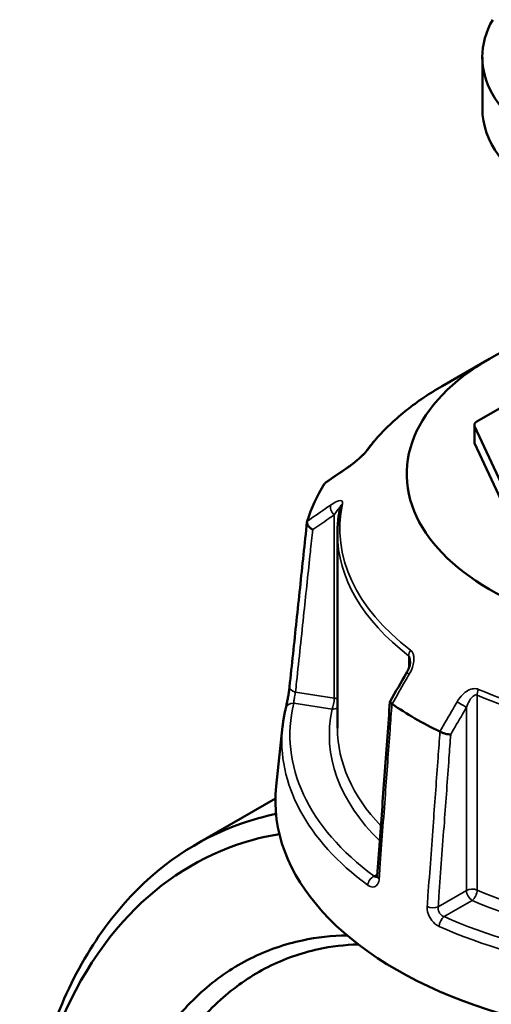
# Model space of a CAD drawing. Header units: millimetres. Extents: x 0 to 926, y 0 to 969.
# Tile 16 of 18: x 654 to 712, y 825 to 946. Entities that reach past the tile are written whole.
import ezdxf

# ---------------------------------------------------------------- set-up
doc = ezdxf.new("R2010")
doc.units = ezdxf.units.MM
doc.layers.add('Visible (ANSI)', color=7, linetype='Continuous', lineweight=50)
doc.layers.add('Visible Narrow (ANSI)', color=7, linetype='Continuous', lineweight=35)

msp = doc.modelspace()

# ---------------------------------------------------------------- linework, layer by layer
at = {"layer": 'Visible (ANSI)'}
for p, q in [((711.104, 941.433), (711.104, 935.065)), ((711.986, 904.219), (706.159, 900.855)), ((718.754, 901.297), (710.411, 896.48)), ((710.118, 893.949), (710.118, 896.072)), ((710.152, 895.922), (716.981, 881.208)), ((710.152, 893.799), (716.981, 879.085)), ((693.254, 882.699), (693.254, 858.653)), ((686.496, 858.884), (685.702, 851.493)), ((685.607, 849.982), (675.835, 844.34))]:
    msp.add_line(p, q, dxfattribs=at)
for centre, major_axis, ratio, start_param, end_param in [((736.604, 941.433), (25.5, 0), 0.5773503, 2.8224709, 6.6023071), ((736.604, 935.065), (25.5, 0), 0.5773503, 3.1415927, 6.2831853), ((736.604, 890.006), (-34.815, 0), 0.5773503, 5.2507202, 8.607898), ((711.118, 896.072), (-1, 0), 0.5773503, 5.4977871, 6.5449847), ((711.118, 893.949), (-1, 0), 0.5773503, 0, 0.2617994), ((11572.357, -9667.199), (-14588.938, 6066.184), 0.7811507, 5.8147285, 5.8149955), ((736.604, 879.392), (-47.815, 0), 0.5773503, 5.9342422, 6.1085297), ((8635.478, -3754.746), (-7950.434, -13770.558), 0.5773853, 4.7102257, 4.7104824), ((736.604, 879.392), (-47.815, 0), 0.5773503, 0.6982544, 0.8725419), ((736.604, 849.671), (51, 0), 0.5773503, 3.0796893, 6.3450887)]:
    msp.add_ellipse(centre, major_axis=major_axis, ratio=ratio, start_param=start_param, end_param=end_param, dxfattribs=at)
for points, knots in [([(706.159, 900.855), (705.369, 900.399), (704.61, 899.925), (703.153, 898.944), (702.456, 898.436), (701.13, 897.388), (700.501, 896.849), (699.313, 895.74), (698.755, 895.172), (697.714, 894.008), (697.231, 893.413), (696.787, 892.807)], [3.14159265, 3.14159265, 3.14159265, 3.14159265, 3.21871647, 3.21871647, 3.29584029, 3.29584029, 3.37296411, 3.37296411, 3.45008793, 3.45008793, 3.52721175, 3.52721175, 3.52721175, 3.52721175]), ([(696.787, 892.807), (696.769, 892.782), (696.744, 892.75), (696.675, 892.667), (696.629, 892.613), (696.509, 892.482), (696.432, 892.403), (696.243, 892.214), (696.127, 892.104), (695.851, 891.853), (695.689, 891.713), (695.367, 891.448), (695.208, 891.323), (694.921, 891.108), (694.791, 891.015), (694.668, 890.93)], [0, 0, 0, 0, 0.02448736, 0.02448736, 0.05566303, 0.05566303, 0.09536839, 0.09536839, 0.14762195, 0.14762195, 0.21670515, 0.21670515, 0.28578835, 0.28578835, 0.345416, 0.345416, 0.345416, 0.345416]), ([(693.601, 885.93), (693.555, 885.716), (693.514, 885.502), (693.44, 885.072), (693.407, 884.857), (693.352, 884.427), (693.329, 884.211), (693.292, 883.78), (693.278, 883.564), (693.259, 883.132), (693.254, 882.916), (693.254, 882.699)], [3.80317111, 3.80317111, 3.80317111, 3.80317111, 3.82793505, 3.82793505, 3.85269899, 3.85269899, 3.87746293, 3.87746293, 3.90222688, 3.90222688, 3.92699082, 3.92699082, 3.92699082, 3.92699082]), ([(690.204, 883.154), (690.202, 883.155), (690.201, 883.156), (690.085, 883.22), (689.977, 883.295), (689.787, 883.463), (689.706, 883.553), (689.579, 883.741), (689.534, 883.836), (689.49, 884.017), (689.49, 884.1), (689.512, 884.174)], [-0.15367829, -0.15367829, -0.15367829, -0.15367829, -0.15320314, -0.15320314, -0.11407627, -0.11407627, -0.07545889, -0.07545889, -0.03695858, -0.03695858, 0, 0, 0, 0]), ([(687.352, 863.773), (687.495, 865.128), (687.638, 866.483), (687.924, 869.194), (688.067, 870.55), (688.353, 873.26), (688.496, 874.616), (688.783, 877.326), (688.926, 878.682), (689.212, 881.392), (689.355, 882.748), (689.498, 884.103)], [1.2046153, 1.2046153, 1.2046153, 1.2046153, 1.7126922, 1.7126922, 2.2207691, 2.2207691, 2.728846, 2.728846, 3.2369229, 3.2369229, 3.7449998, 3.7449998, 3.7449998, 3.7449998]), ([(702.229, 866.912), (702.229, 866.838), (702.223, 866.754), (702.197, 866.576), (702.178, 866.482), (702.127, 866.288), (702.095, 866.189), (702.022, 865.989), (701.979, 865.889), (701.885, 865.691), (701.834, 865.592), (701.778, 865.496)], [0.13801183, 0.13801183, 0.13801183, 0.13801183, 0.17949263, 0.17949263, 0.22097343, 0.22097343, 0.26245423, 0.26245423, 0.30393503, 0.30393503, 0.34541583, 0.34541583, 0.34541583, 0.34541583]), ([(686.888, 861.147), (686.911, 861.244), (686.939, 861.365), (687.001, 861.653), (687.036, 861.823), (687.107, 862.187), (687.143, 862.381), (687.211, 862.769), (687.243, 862.963), (687.298, 863.331), (687.321, 863.505), (687.344, 863.699), (687.348, 863.736), (687.352, 863.773)], [0, 0, 0, 0, 0.05596137, 0.05596137, 0.11691794, 0.11691794, 0.17857848, 0.17857848, 0.2397459, 0.2397459, 0.2998994, 0.2998994, 0.31481354, 0.31481354, 0.31481354, 0.31481354]), ([(686.496, 858.884), (686.512, 859.036), (686.53, 859.187), (686.571, 859.49), (686.593, 859.641), (686.641, 859.943), (686.667, 860.094), (686.724, 860.396), (686.754, 860.546), (686.818, 860.847), (686.852, 860.997), (686.888, 861.147)], [2.418097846, 2.418097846, 2.418097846, 2.418097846, 2.433220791, 2.433220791, 2.448343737, 2.448343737, 2.463466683, 2.463466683, 2.478589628, 2.478589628, 2.493712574, 2.493712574, 2.493712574, 2.493712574]), ([(699.722, 861.928), (699.617, 860.496), (699.513, 859.064), (699.305, 856.201), (699.2, 854.769), (698.992, 851.905), (698.887, 850.474), (698.679, 847.61), (698.574, 846.178), (698.366, 843.315), (698.262, 841.883), (698.157, 840.451)], [0.5602992, 0.5602992, 0.5602992, 0.5602992, 1.0661734, 1.0661734, 1.5720475, 1.5720475, 2.0779216, 2.0779216, 2.5837958, 2.5837958, 3.0896699, 3.0896699, 3.0896699, 3.0896699]), ([(699.963, 861.655), (699.884, 861.705), (699.822, 861.755), (699.738, 861.849), (699.719, 861.892), (699.723, 861.941), (699.727, 861.953), (699.733, 861.964)], [-0.153560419, -0.153560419, -0.153560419, -0.153560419, -0.116515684, -0.116515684, -0.07792572, -0.07792572, -0.06473028, -0.06473028, -0.06473028, -0.06473028]), ([(707.209, 857.889), (707.208, 857.889), (707.207, 857.889), (707.122, 857.886), (707.022, 857.892), (706.803, 857.923), (706.685, 857.947), (706.441, 858.011), (706.318, 858.05), (706.085, 858.139), (705.979, 858.186), (705.885, 858.236)], [-0.15367829, -0.15367829, -0.15367829, -0.15367829, -0.15320302, -0.15320302, -0.11407622, -0.11407622, -0.07545867, -0.07545867, -0.03695852, -0.03695852, 0, 0, 0, 0]), ([(685.679, 848.081), (684.224, 847.78), (682.799, 847.387), (675.972, 844.995), (671.092, 841.666), (662.551, 832.04), (659.089, 825.453), (655.138, 811.665), (654.195, 804.843), (654.111, 797.652), (654.107, 797.29), (654.105, 796.928), (654.105, 796.565)], [0.5763125, 0.5763125, 0.5763125, 0.5763125, 0.6627562, 0.6627562, 1.0013837, 1.0013837, 1.3776304, 1.3776304, 1.6800211, 1.6800211, 1.6800211, 1.6952157, 1.6952157, 1.6952157, 1.6952157]), ([(696.98, 709.167), (692.74, 712.108), (688.612, 715.655), (680.256, 724.338), (676.099, 729.629), (668.902, 740.807), (665.813, 746.642), (661.704, 756.262), (660.356, 759.901), (658.036, 767.248), (657.065, 770.956), (655.523, 778.357), (654.952, 782.05), (654.222, 789.337), (654.064, 792.93), (654.114, 796.433), (654.213, 803.438), (655.15, 810.077), (659.038, 823.48), (662.429, 829.872), (670.771, 839.2), (675.528, 842.418), (682.528, 844.847), (684.289, 845.295), (686.095, 845.599)], [-3.0534685, -3.0534685, -3.0534685, -3.0534685, -2.8146659, -2.8146659, -2.5418348, -2.5418348, -2.2848026, -2.2848026, -2.1336072, -2.1336072, -1.9824119, -1.9824119, -1.8312165, -1.8312165, -1.6800211, -1.6800211, -1.6800211, -1.3776304, -1.3776304, -1.0013837, -1.0013837, -0.6627562, -0.6627562, -0.5536647, -0.5536647, -0.5536647, -0.5536647]), ([(698.157, 840.451), (698.154, 840.404), (698.148, 840.362), (698.134, 840.296), (698.126, 840.27), (698.113, 840.238), (698.109, 840.231), (698.109, 840.231)], [0, 0, 0, 0, 0.031458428, 0.031458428, 0.062916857, 0.062916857, 0.093079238, 0.093079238, 0.093079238, 0.093079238]), ([(694.455, 833.093), (692.573, 833.069), (690.733, 832.868), (686.708, 832.016), (684.557, 831.264), (680.497, 829.225), (678.588, 827.937), (674.956, 824.769), (673.253, 822.857), (670.232, 818.528), (668.915, 816.112), (665.926, 808.99), (664.667, 803.87), (664.092, 798.355), (663.518, 792.84), (663.627, 786.931), (665.338, 773.828), (667.194, 766.59), (672.654, 752.364), (676.329, 745.404), (685.043, 732.905), (690.102, 727.397), (697.911, 721.101), (700.411, 719.377), (702.938, 717.918)], [-2.6930289, -2.6930289, -2.6930289, -2.6930289, -2.5606027, -2.5606027, -2.393917, -2.393917, -2.2272314, -2.2272314, -2.0502382, -2.0502382, -1.873245, -1.873245, -1.5707963, -1.5707963, -1.5707963, -1.2683476, -1.2683476, -0.9143613, -0.9143613, -0.5454993, -0.5454993, -0.1701544, -0.1701544, 0, 0, 0, 0]), ([(704.532, 720.458), (702.096, 721.864), (699.686, 723.525), (692.157, 729.588), (687.277, 734.892), (678.858, 746.935), (675.301, 753.644), (669.998, 767.378), (668.187, 774.375), (666.495, 787.06), (666.371, 792.788), (666.91, 798.141), (667.448, 803.494), (668.65, 808.471), (671.523, 815.403), (672.792, 817.756), (675.706, 821.977), (677.352, 823.844), (680.865, 826.939), (682.713, 828.198), (686.648, 830.195), (688.734, 830.934), (692.502, 831.745), (694.142, 831.942), (695.818, 831.993)], [0, 0, 0, 0, 0.1701544, 0.1701544, 0.5454993, 0.5454993, 0.9143613, 0.9143613, 1.2683476, 1.2683476, 1.5707963, 1.5707963, 1.5707963, 1.873245, 1.873245, 2.0502382, 2.0502382, 2.2272314, 2.2272314, 2.393917, 2.393917, 2.5606027, 2.5606027, 2.6825272, 2.6825272, 2.6825272, 2.6825272])]:
    msp.add_open_spline(points, degree=3, knots=knots, dxfattribs=at)
for points in [[(691.679, 888.844), (691.677, 888.84), (691.674, 888.835), (691.671, 888.83)], [(691.679, 888.844), (691.706, 888.884), (691.74, 888.918), (691.781, 888.946)], [(689.517, 884.189), (689.515, 884.184), (689.514, 884.179), (689.512, 884.174)], [(699.963, 861.655), (699.968, 861.652), (699.974, 861.648), (699.98, 861.644)], [(705.865, 858.246), (705.871, 858.243), (705.878, 858.24), (705.885, 858.236)]]:
    msp.add_open_spline(points, degree=3, dxfattribs=at)
at = {"layer": 'Visible Narrow (ANSI)'}
for p, q in [((710.152, 893.799), (710.152, 895.922)), ((692.853, 884.975), (692.853, 862.373)), ((702.027, 867.604), (702.027, 866.006)), ((692.853, 862.373), (688.087, 863.11)), ((710.459, 838.689), (710.459, 862.736)), ((687.86, 861.731), (692.594, 860.999)), ((709.149, 861.239), (709.149, 838.637)), ((698.17, 840.627), (697.764, 840.392)), ((709.149, 838.637), (705.66, 836.623)), ((706.39, 835.411), (709.856, 837.412))]:
    msp.add_line(p, q, dxfattribs=at)
for centre, major_axis, ratio, start_param, end_param in [((736.604, 883.277), (43.057, 0), 0.5773503, 2.3561945, 2.7418136), ((697.594, 892.216), (-0.807, 0.591), 0.7521134, 6.0009627, 6.2831853), ((695.234, 890.105), (-0.566, 0.824), 0.557115, 0, 0.2527202), ((693.112, 885.532), (-0.566, 0.824), 0.557115, 0.3842372, 1.889275), ((736.604, 883.277), (-43.057, 0), 0.5773503, 6.1593656, 6.9306038), ((694.579, 885.719), (-0.978, 0.211), 0.8102456, 5.6707033, 6.2831853), ((736.604, 882.699), (-43.35, 0), 0.5773503, 0, 0.6474185), ((702.824, 867.953), (0.607, 0.795), 0.6512731, 1.6499882, 2.4353864), ((702.643, 864.995), (-0.865, 0.501), 0.0017704, 5.3936283, 6.2831853), ((688.346, 863.668), (-0.994, 0.105), 0.5936203, 0, 1.3706163), ((692.594, 861.815), (-0.153, -0.988), 0.2113249, 0.6319143, 2.2027106), ((692.594, 861.815), (-1, 0), 0.5773503, 3.990955, 4.4505896), ((711.062, 863.196), (-0.4, -0.916), 0.492453, 4.6522942, 5.4376924), ((736.604, 882.699), (43.35, 0), 0.5773503, 4.0649705, 4.8362087), ((736.604, 883.277), (-43.057, 0), 0.5773503, 0.9233778, 1.694616), ((736.604, 857.836), (-49.209, 0), 0.5773503, 6.1456672, 6.9443022), ((687.86, 860.914), (-0.972, 0.233), 0.8087883, 4.9038811, 6.2831853), ((692.594, 861.815), (0.978, -0.211), 0.8102456, 4.8853051, 5.6135457), ((708.441, 861.647), (-0.865, 0.501), 0.0017704, 3.7570734, 5.2621112), ((736.604, 857.836), (-44.35, 0), 0.5773503, 6.1593656, 6.8190563), ((736.604, 857.091), (-50.205, 0), 0.5773503, 6.221282, 6.9443022), ((736.604, 858.653), (-43.35, 0), 0.5773503, 0, 0.5021301), ((699.155, 840.379), (-0.997, 0.073), 0.524643, 0, 0.7421181), ((697.764, 839.576), (0.596, 0.803), 0.6444664, 0.8557592, 2.339289), ((709.856, 838.229), (-1, 0), 0.5773503, 4.0649705, 5.4977871), ((709.856, 838.229), (0.5, -0.866), 0.5773503, 3.9269908, 5.4977871), ((709.856, 838.229), (0.4, 0.916), 0.492453, 3.866896, 5.4376924), ((736.604, 858.653), (-43.35, 0), 0.5773503, 0.9233778, 1.694616), ((736.604, 857.836), (44.35, 0), 0.5773503, 4.0649705, 4.8362087), ((704.953, 837.031), (0.997, -0.073), 0.524643, 4.0504992, 5.5379013), ((706.39, 834.595), (-0.41, -0.912), 0.5013279, 3.8721145, 5.3556444), ((736.604, 857.836), (-49.209, 0), 0.5773503, 0.9096795, 1.7083144), ((736.604, 857.091), (50.205, 0), 0.5773503, 4.0512721, 4.8499071)]:
    msp.add_ellipse(centre, major_axis=major_axis, ratio=ratio, start_param=start_param, end_param=end_param, dxfattribs=at)
for points, knots in [([(694.571, 890.825), (694.786, 890.972), (695.012, 891.139), (695.434, 891.472), (695.628, 891.633), (695.95, 891.915), (696.079, 892.032), (696.338, 892.278), (696.469, 892.409), (696.675, 892.628), (696.756, 892.719), (696.869, 892.856), (696.908, 892.906), (696.943, 892.952)], [-0.345416, -0.345416, -0.345416, -0.345416, -0.25131567, -0.25131567, -0.17440412, -0.17440412, -0.12292214, -0.12292214, -0.06721438, -0.06721438, -0.02585168, -0.02585168, 0, 0, 0, 0]), ([(691.671, 888.83), (692.414, 889.341), (693.157, 889.852), (693.9, 890.363), (694.123, 890.517), (694.347, 890.671), (694.571, 890.825)], [-2.08568395, -2.08568395, -2.08568395, -2.08568395, -1.76016503, -1.76016503, -1.76016503, -1.66212972, -1.66212972, -1.66212972, -1.66212972]), ([(693.877, 886.347), (693.903, 886.469), (693.896, 886.563), (693.765, 886.794), (693.488, 886.751), (692.938, 886.512), (692.682, 886.362), (692.415, 886.178)], [-0.34541683, -0.34541683, -0.34541683, -0.34541683, -0.28278882, -0.28278882, -0.11734182, -0.11734182, 0, 0, 0, 0]), ([(692.415, 886.178), (692.191, 886.025), (691.967, 885.871), (691.744, 885.718), (691.001, 885.208), (690.259, 884.699), (689.517, 884.189)], [-2.71269422, -2.71269422, -2.71269422, -2.71269422, -2.61462465, -2.61462465, -2.61462465, -2.28913999, -2.28913999, -2.28913999, -2.28913999]), ([(692.853, 884.975), (692.987, 885.179), (693.115, 885.366), (693.39, 885.739), (693.529, 885.9), (693.583, 885.886), (693.587, 885.882), (693.59, 885.876)], [0, 0, 0, 0, 0.11734182, 0.11734182, 0.28278882, 0.28278882, 0.30141453, 0.30141453, 0.30141453, 0.30141453]), ([(690.204, 883.154), (690.863, 883.608), (691.522, 884.061), (692.182, 884.514), (692.405, 884.667), (692.629, 884.821), (692.853, 884.975)], [2.32560678, 2.32560678, 2.32560678, 2.32560678, 2.61462465, 2.61462465, 2.61462465, 2.71269422, 2.71269422, 2.71269422, 2.71269422]), ([(688.087, 863.11), (688.131, 863.526), (688.175, 863.942), (688.522, 867.228), (688.825, 870.098), (689.128, 872.968), (689.39, 875.446), (689.651, 877.924), (690.01, 881.32), (690.107, 882.237), (690.204, 883.154)], [1.2046153, 1.2046153, 1.2046153, 1.2046153, 1.3606158, 1.3606158, 2.4363748, 2.4363748, 2.4363748, 3.3653301, 3.3653301, 3.709242, 3.709242, 3.709242, 3.709242]), ([(702.027, 867.604), (702.053, 867.584), (702.076, 867.559), (702.131, 867.479), (702.159, 867.416), (702.207, 867.247), (702.222, 867.134), (702.228, 866.979), (702.229, 866.946), (702.229, 866.912)], [0, 0, 0, 0, 0.02585168, 0.02585168, 0.06721438, 0.06721438, 0.12305037, 0.12305037, 0.13801183, 0.13801183, 0.13801183, 0.13801183]), ([(702.099, 865.312), (702.257, 865.585), (702.389, 865.873), (702.569, 866.407), (702.628, 866.652), (702.677, 867.056), (702.683, 867.216), (702.66, 867.541), (702.628, 867.704), (702.529, 867.959), (702.474, 868.059), (702.362, 868.196), (702.313, 868.243), (702.26, 868.284)], [-0.34541583, -0.34541583, -0.34541583, -0.34541583, -0.25081718, -0.25081718, -0.17415567, -0.17415567, -0.12305037, -0.12305037, -0.06721438, -0.06721438, -0.02585168, -0.02585168, 0, 0, 0, 0]), ([(699.98, 861.644), (700.522, 862.584), (701.065, 863.523), (701.608, 864.463), (701.772, 864.746), (701.935, 865.029), (702.099, 865.312)], [-2.08568394, -2.08568394, -2.08568394, -2.08568394, -1.76016124, -1.76016124, -1.76016124, -1.66212972, -1.66212972, -1.66212972, -1.66212972]), ([(710.635, 863.448), (710.448, 863.53), (710.237, 863.556), (709.544, 863.482), (709.082, 863.194), (708.426, 862.563), (708.186, 862.249), (707.99, 861.91)], [-0.34541645, -0.34541645, -0.34541645, -0.34541645, -0.27620858, -0.27620858, -0.11734182, -0.11734182, 0, 0, 0, 0]), ([(687.86, 861.731), (687.862, 861.79), (687.868, 861.862), (687.891, 862.07), (687.914, 862.221), (687.978, 862.582), (688.021, 862.795), (688.069, 863.024), (688.078, 863.068), (688.087, 863.11)], [0, 0, 0, 0, 0.06043739, 0.06043739, 0.15713721, 0.15713721, 0.28284699, 0.28284699, 0.31481354, 0.31481354, 0.31481354, 0.31481354]), ([(709.149, 861.239), (709.247, 861.521), (709.366, 861.79), (709.692, 862.353), (709.921, 862.63), (710.263, 862.771), (710.367, 862.776), (710.459, 862.736)], [0, 0, 0, 0, 0.11734182, 0.11734182, 0.27620858, 0.27620858, 0.34541645, 0.34541645, 0.34541645, 0.34541645]), ([(698.394, 840.079), (698.426, 840.52), (698.458, 840.962), (698.712, 844.448), (698.933, 847.493), (699.154, 850.538), (699.346, 853.167), (699.537, 855.797), (699.806, 859.502), (699.885, 860.579), (699.963, 861.655)], [-3.0896699, -3.0896699, -3.0896699, -3.0896699, -2.9336695, -2.9336695, -1.8579104, -1.8579104, -1.8579104, -0.9289552, -0.9289552, -0.5486961, -0.5486961, -0.5486961, -0.5486961]), ([(707.99, 861.91), (707.826, 861.628), (707.662, 861.345), (707.498, 861.062), (706.954, 860.124), (706.409, 859.185), (705.865, 858.246)], [-0.97913562, -0.97913562, -0.97913562, -0.97913562, -0.8811041, -0.8811041, -0.8811041, -0.55558139, -0.55558139, -0.55558139, -0.55558139]), ([(707.209, 857.889), (707.692, 858.723), (708.175, 859.557), (708.657, 860.391), (708.821, 860.673), (708.985, 860.956), (709.149, 861.239)], [0.59204817, 0.59204817, 0.59204817, 0.59204817, 0.8811041, 0.8811041, 0.8811041, 0.97913562, 0.97913562, 0.97913562, 0.97913562]), ([(705.885, 858.236), (705.806, 857.16), (705.727, 856.084), (705.457, 852.379), (705.265, 849.75), (705.073, 847.121), (704.851, 844.076), (704.629, 841.032), (704.374, 837.546), (704.342, 837.104), (704.31, 836.663)], [-3.7455892, -3.7455892, -3.7455892, -3.7455892, -3.3653301, -3.3653301, -2.4363748, -2.4363748, -2.4363748, -1.3606158, -1.3606158, -1.2046153, -1.2046153, -1.2046153, -1.2046153]), ([(705.66, 836.623), (705.692, 837.064), (705.724, 837.506), (705.978, 840.992), (706.2, 844.037), (706.422, 847.081), (706.613, 849.711), (706.805, 852.34), (707.067, 855.942), (707.138, 856.916), (707.209, 857.889)], [1.2046153, 1.2046153, 1.2046153, 1.2046153, 1.3606158, 1.3606158, 2.4363748, 2.4363748, 2.4363748, 3.3653301, 3.3653301, 3.709242, 3.709242, 3.709242, 3.709242]), ([(696.977, 839.294), (697.025, 839.259), (697.072, 839.227), (697.346, 839.069), (697.575, 839.027), (697.926, 839.12), (698.06, 839.215), (698.242, 839.468), (698.304, 839.605), (698.369, 839.86), (698.386, 839.967), (698.394, 840.079)], [-0.31481112, -0.31481112, -0.31481112, -0.31481112, -0.29222008, -0.29222008, -0.18520991, -0.18520991, -0.1028944, -0.1028944, -0.03957477, -0.03957477, 0, 0, 0, 0]), ([(698.126, 840.272), (698.123, 840.271), (698.121, 840.271), (698.025, 840.244), (697.921, 840.269), (697.804, 840.356), (697.783, 840.373), (697.764, 840.392)], [0.18243851, 0.18243851, 0.18243851, 0.18243851, 0.18520991, 0.18520991, 0.29222008, 0.29222008, 0.31481112, 0.31481112, 0.31481112, 0.31481112]), ([(704.31, 836.663), (704.281, 836.262), (704.386, 835.794), (704.772, 835.055), (705, 834.765), (705.424, 834.405), (705.6, 834.292), (705.779, 834.212)], [-0.31481287, -0.31481287, -0.31481287, -0.31481287, -0.1729885, -0.1729885, -0.06653404, -0.06653404, 0, 0, 0, 0]), ([(706.39, 835.411), (706.293, 835.445), (706.199, 835.496), (705.976, 835.665), (705.859, 835.806), (705.673, 836.175), (705.631, 836.414), (705.66, 836.623)], [0, 0, 0, 0, 0.06653404, 0.06653404, 0.1729885, 0.1729885, 0.31481287, 0.31481287, 0.31481287, 0.31481287])]:
    msp.add_open_spline(points, degree=3, knots=knots, dxfattribs=at)

doc.saveas('drawing.dxf')
